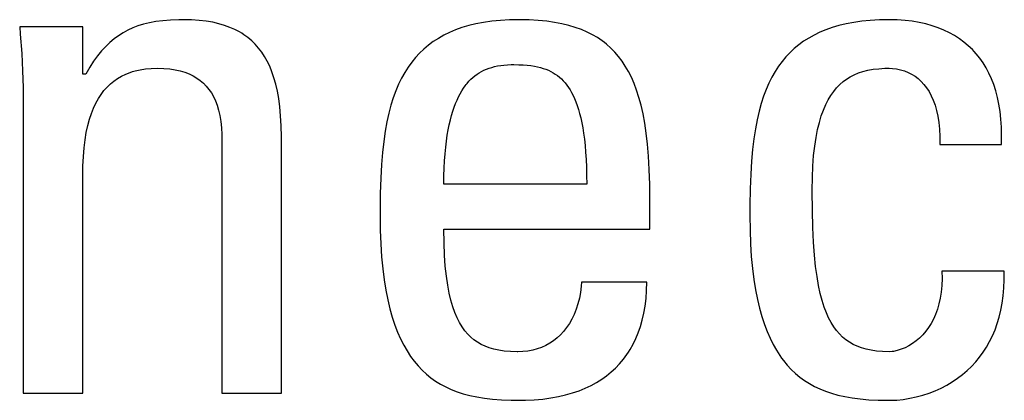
# Model space of a CAD drawing. Extents: x -840 to -217, y -121 to 557.
# Tile 16 of 145: x -588.62 to -585.5, y 174.63 to 175.83. Entities that reach past the tile are written whole.
import ezdxf

# ---------------------------------------------------------------- set-up
doc = ezdxf.new("R2010")
doc.units = 0
doc.header["$LTSCALE"] = 23.1
doc.layers.add('R912005577_AM_0', color=7, linetype='CONTINUOUS')

msp = doc.modelspace()

# ---------------------------------------------------------------- linework, layer by layer
at = {"layer": 'R912005577_AM_0', "color": 7}
for p, q in [((-588.4171, 175.8077), (-588.6166, 175.8077)), ((-588.6166, 175.8077), (-588.6146, 175.7844)), ((-588.4171, 175.6587), (-588.4171, 175.8077)), ((-588.2425, 175.8107), (-588.259, 175.8044)), ((-588.2249, 175.8161), (-588.2425, 175.8107)), ((-588.2061, 175.8207), (-588.2249, 175.8161)), ((-588.1858, 175.8245), (-588.2061, 175.8207)), ((-588.1639, 175.8274), (-588.1858, 175.8245)), ((-588.1398, 175.8294), (-588.1639, 175.8274)), ((-588.1133, 175.8305), (-588.1398, 175.8294)), ((-588.0984, 175.8306), (-588.1133, 175.8305)), ((-588.0728, 175.8301), (-588.0984, 175.8306)), ((-588.049, 175.8284), (-588.0728, 175.8301)), ((-588.0268, 175.8258), (-588.049, 175.8284)), ((-588.0061, 175.8223), (-588.0268, 175.8258)), ((-587.9868, 175.8178), (-588.0061, 175.8223)), ((-587.9688, 175.8125), (-587.9868, 175.8178)), ((-587.9519, 175.8064), (-587.9688, 175.8125)), ((-587.9362, 175.7995), (-587.9519, 175.8064)), ((-587.2179, 175.8054), (-587.2382, 175.7982)), ((-587.1964, 175.8118), (-587.2179, 175.8054)), ((-587.1736, 175.8174), (-587.1964, 175.8118)), ((-587.1494, 175.822), (-587.1736, 175.8174)), ((-587.1238, 175.8257), (-587.1494, 175.822)), ((-587.0965, 175.8284), (-587.1238, 175.8257)), ((-587.0675, 175.8301), (-587.0965, 175.8284)), ((-587.0368, 175.8306), (-587.0675, 175.8301)), ((-587.0057, 175.8301), (-587.0368, 175.8306)), ((-586.9769, 175.8284), (-587.0057, 175.8301)), ((-586.95, 175.8258), (-586.9769, 175.8284)), ((-586.925, 175.8222), (-586.95, 175.8258)), ((-586.9016, 175.8177), (-586.925, 175.8222)), ((-586.8798, 175.8124), (-586.9016, 175.8177)), ((-586.8594, 175.8063), (-586.8798, 175.8124)), ((-586.8403, 175.7993), (-586.8594, 175.8063)), ((-586.0472, 175.8059), (-586.0673, 175.7988)), ((-586.0258, 175.8122), (-586.0472, 175.8059)), ((-586.0031, 175.8176), (-586.0258, 175.8122)), ((-585.9791, 175.8221), (-586.0031, 175.8176)), ((-585.9536, 175.8258), (-585.9791, 175.8221)), ((-585.9266, 175.8284), (-585.9536, 175.8258)), ((-585.8979, 175.8301), (-585.9266, 175.8284)), ((-585.8674, 175.8306), (-585.8979, 175.8301)), ((-585.8666, 175.8306), (-585.8674, 175.8306)), ((-585.8411, 175.83), (-585.8666, 175.8306)), ((-585.8168, 175.8283), (-585.8411, 175.83)), ((-585.7937, 175.8256), (-585.8168, 175.8283)), ((-585.7716, 175.8219), (-585.7937, 175.8256)), ((-585.7506, 175.8172), (-585.7716, 175.8219)), ((-585.7306, 175.8116), (-585.7506, 175.8172)), ((-585.7116, 175.8051), (-585.7306, 175.8116)), ((-588.6146, 175.7844), (-588.6103, 175.7241)), ((-588.3041, 175.7799), (-588.318, 175.7697)), ((-588.2897, 175.7891), (-588.3041, 175.7799)), ((-588.2747, 175.7972), (-588.2897, 175.7891)), ((-588.259, 175.8044), (-588.2747, 175.7972)), ((-587.9215, 175.7917), (-587.9362, 175.7995)), ((-587.9145, 175.7876), (-587.9215, 175.7917)), ((-587.9077, 175.7832), (-587.9145, 175.7876)), ((-587.8948, 175.7739), (-587.9077, 175.7832)), ((-587.2754, 175.7813), (-587.2925, 175.7716)), ((-587.2574, 175.7902), (-587.2754, 175.7813)), ((-587.2382, 175.7982), (-587.2574, 175.7902)), ((-586.8223, 175.7916), (-586.8403, 175.7993)), ((-586.8055, 175.7831), (-586.8223, 175.7916)), ((-586.7896, 175.7738), (-586.8055, 175.7831)), ((-586.1044, 175.7822), (-586.1214, 175.7727)), ((-586.0864, 175.7909), (-586.1044, 175.7822)), ((-586.0673, 175.7988), (-586.0864, 175.7909)), ((-585.6935, 175.7977), (-585.7116, 175.8051)), ((-585.6764, 175.7895), (-585.6935, 175.7977)), ((-585.6602, 175.7804), (-585.6764, 175.7895)), ((-585.6448, 175.7706), (-585.6602, 175.7804)), ((-588.3446, 175.7459), (-588.3574, 175.732)), ((-588.3315, 175.7584), (-588.3446, 175.7459)), ((-588.318, 175.7697), (-588.3315, 175.7584)), ((-587.8828, 175.7638), (-587.8948, 175.7739)), ((-587.8716, 175.7528), (-587.8828, 175.7638)), ((-587.8611, 175.7409), (-587.8716, 175.7528)), ((-587.3239, 175.7499), (-587.3382, 175.7378)), ((-587.3086, 175.7612), (-587.3239, 175.7499)), ((-587.2925, 175.7716), (-587.3086, 175.7612)), ((-586.7746, 175.7636), (-586.7896, 175.7738)), ((-586.7674, 175.7583), (-586.7746, 175.7636)), ((-586.7605, 175.7527), (-586.7674, 175.7583)), ((-586.7472, 175.7408), (-586.7605, 175.7527)), ((-586.1526, 175.7513), (-586.167, 175.7395)), ((-586.1375, 175.7624), (-586.1526, 175.7513)), ((-586.1214, 175.7727), (-586.1375, 175.7624)), ((-585.6303, 175.7599), (-585.6448, 175.7706)), ((-585.6166, 175.7484), (-585.6303, 175.7599)), ((-585.6037, 175.7361), (-585.6166, 175.7484)), ((-588.6103, 175.7241), (-588.6074, 175.6685)), ((-588.3701, 175.7165), (-588.3827, 175.6993)), ((-588.3574, 175.732), (-588.3701, 175.7165)), ((-587.8513, 175.7281), (-587.8611, 175.7409)), ((-587.8422, 175.7143), (-587.8513, 175.7281)), ((-587.8338, 175.6995), (-587.8422, 175.7143)), ((-587.3518, 175.7249), (-587.3646, 175.7111)), ((-587.3382, 175.7378), (-587.3518, 175.7249)), ((-586.7347, 175.7281), (-586.7472, 175.7408)), ((-586.7229, 175.7145), (-586.7347, 175.7281)), ((-586.7118, 175.6998), (-586.7229, 175.7145)), ((-586.1933, 175.7132), (-586.2054, 175.6987)), ((-586.1805, 175.7268), (-586.1933, 175.7132)), ((-586.167, 175.7395), (-586.1805, 175.7268)), ((-585.5976, 175.7296), (-585.6037, 175.7361)), ((-585.5916, 175.7229), (-585.5976, 175.7296)), ((-585.5804, 175.7089), (-585.5916, 175.7229)), ((-588.3827, 175.6993), (-588.3952, 175.6801)), ((-587.826, 175.6834), (-587.8338, 175.6995)), ((-587.8189, 175.666), (-587.826, 175.6834)), ((-587.3767, 175.6963), (-587.3881, 175.6805)), ((-587.3646, 175.7111), (-587.3767, 175.6963)), ((-587.1237, 175.6799), (-587.1147, 175.6823)), ((-587.1147, 175.6823), (-587.1053, 175.6843)), ((-587.1053, 175.6843), (-587.0954, 175.6859)), ((-587.0954, 175.6859), (-587.085, 175.6872)), ((-587.085, 175.6872), (-587.0739, 175.688)), ((-587.0739, 175.688), (-587.062, 175.6885)), ((-587.062, 175.6885), (-587.0551, 175.6885)), ((-587.0551, 175.6885), (-587.0534, 175.6885)), ((-587.0534, 175.6885), (-587.0379, 175.6883)), ((-587.0379, 175.6883), (-587.0239, 175.6877)), ((-587.0239, 175.6877), (-587.0113, 175.6867)), ((-587.0113, 175.6867), (-586.9997, 175.6854)), ((-586.9997, 175.6854), (-586.989, 175.6837)), ((-586.989, 175.6837), (-586.9789, 175.6817)), ((-586.9789, 175.6817), (-586.9695, 175.6794)), ((-586.7013, 175.684), (-586.7118, 175.6998)), ((-586.6914, 175.667), (-586.7013, 175.684)), ((-586.2168, 175.6832), (-586.2275, 175.6667)), ((-586.2054, 175.6987), (-586.2168, 175.6832)), ((-585.5699, 175.694), (-585.5804, 175.7089)), ((-585.5602, 175.6782), (-585.5699, 175.694)), ((-588.6074, 175.6685), (-588.6056, 175.6163)), ((-588.4079, 175.6587), (-588.4171, 175.6587)), ((-588.3952, 175.6801), (-588.4079, 175.6587)), ((-588.3069, 175.6446), (-588.2944, 175.6519)), ((-588.2944, 175.6519), (-588.281, 175.6583)), ((-588.281, 175.6583), (-588.2668, 175.6639)), ((-588.2668, 175.6639), (-588.2594, 175.6663)), ((-588.2594, 175.6663), (-588.2517, 175.6685)), ((-588.2517, 175.6685), (-588.2357, 175.6721)), ((-588.2357, 175.6721), (-588.2186, 175.6748)), ((-588.2186, 175.6748), (-588.2004, 175.6765)), ((-588.2004, 175.6765), (-588.181, 175.677)), ((-588.181, 175.677), (-588.1608, 175.6765)), ((-588.1608, 175.6765), (-588.1422, 175.6748)), ((-588.1422, 175.6748), (-588.125, 175.6722)), ((-588.125, 175.6722), (-588.109, 175.6687)), ((-588.109, 175.6687), (-588.0943, 175.6643)), ((-588.0943, 175.6643), (-588.0806, 175.659)), ((-588.0806, 175.659), (-588.0742, 175.656)), ((-588.0742, 175.656), (-588.068, 175.6529)), ((-588.068, 175.6529), (-588.0563, 175.646)), ((-587.8125, 175.6472), (-587.8189, 175.666)), ((-587.3988, 175.6637), (-587.4088, 175.6457)), ((-587.3881, 175.6805), (-587.3988, 175.6637)), ((-587.1834, 175.6478), (-587.1769, 175.6532)), ((-587.1769, 175.6532), (-587.1701, 175.6582)), ((-587.1701, 175.6582), (-587.1631, 175.6627)), ((-587.1631, 175.6627), (-587.1558, 175.6669)), ((-587.1558, 175.6669), (-587.1483, 175.6707)), ((-587.1483, 175.6707), (-587.1404, 175.6742)), ((-587.1404, 175.6742), (-587.1322, 175.6772)), ((-587.1322, 175.6772), (-587.1237, 175.6799)), ((-586.9695, 175.6794), (-586.9607, 175.6767)), ((-586.9607, 175.6767), (-586.9523, 175.6738)), ((-586.9523, 175.6738), (-586.9444, 175.6705)), ((-586.9444, 175.6705), (-586.9368, 175.6669)), ((-586.9368, 175.6669), (-586.9296, 175.6629)), ((-586.9296, 175.6629), (-586.9227, 175.6586)), ((-586.9227, 175.6586), (-586.916, 175.6539)), ((-586.916, 175.6539), (-586.9097, 175.6488)), ((-586.6822, 175.6488), (-586.6914, 175.667)), ((-586.2275, 175.6667), (-586.2376, 175.6491)), ((-586.0015, 175.643), (-585.9898, 175.6503)), ((-585.9898, 175.6503), (-585.9773, 175.6567)), ((-585.9773, 175.6567), (-585.964, 175.6622)), ((-585.964, 175.6622), (-585.9498, 175.6669)), ((-585.9498, 175.6669), (-585.9344, 175.6707)), ((-585.9344, 175.6707), (-585.9179, 175.6737)), ((-585.9179, 175.6737), (-585.8998, 175.6757)), ((-585.8998, 175.6757), (-585.8801, 175.6768)), ((-585.8801, 175.6768), (-585.8674, 175.677)), ((-585.8674, 175.677), (-585.856, 175.6766)), ((-585.856, 175.6766), (-585.8432, 175.6751)), ((-585.8432, 175.6751), (-585.8307, 175.6724)), ((-585.8307, 175.6724), (-585.8186, 175.6688)), ((-585.8186, 175.6688), (-585.8069, 175.6641)), ((-585.8069, 175.6641), (-585.7958, 175.6584)), ((-585.7958, 175.6584), (-585.7852, 175.6518)), ((-585.7852, 175.6518), (-585.7752, 175.6441)), ((-585.5513, 175.6615), (-585.5602, 175.6782)), ((-585.5432, 175.6439), (-585.5513, 175.6615)), ((-588.3402, 175.6173), (-588.3298, 175.6274)), ((-588.3298, 175.6274), (-588.3187, 175.6364)), ((-588.3187, 175.6364), (-588.3069, 175.6446)), ((-588.0563, 175.646), (-588.0455, 175.6383)), ((-588.0455, 175.6383), (-588.0356, 175.6298)), ((-588.0356, 175.6298), (-588.0265, 175.6205)), ((-588.0265, 175.6205), (-588.0182, 175.6103)), ((-587.8068, 175.6269), (-587.8125, 175.6472)), ((-587.8017, 175.6048), (-587.8068, 175.6269)), ((-587.4182, 175.6264), (-587.427, 175.6059)), ((-587.4088, 175.6457), (-587.4182, 175.6264)), ((-587.2132, 175.6138), (-587.2076, 175.6216)), ((-587.2076, 175.6216), (-587.2048, 175.6253)), ((-587.2048, 175.6253), (-587.2019, 175.6289)), ((-587.2019, 175.6289), (-587.1959, 175.6357)), ((-587.1959, 175.6357), (-587.1898, 175.642)), ((-587.1898, 175.642), (-587.1834, 175.6478)), ((-586.9097, 175.6488), (-586.9035, 175.6433)), ((-586.9035, 175.6433), (-586.8976, 175.6373)), ((-586.8976, 175.6373), (-586.8919, 175.6309)), ((-586.8919, 175.6309), (-586.8864, 175.624)), ((-586.8864, 175.624), (-586.8811, 175.6166)), ((-586.6736, 175.6291), (-586.6822, 175.6488)), ((-586.6656, 175.6078), (-586.6736, 175.6291)), ((-586.247, 175.6303), (-586.2558, 175.6102)), ((-586.2376, 175.6491), (-586.247, 175.6303)), ((-586.033, 175.6153), (-586.0231, 175.6255)), ((-586.0231, 175.6255), (-586.0126, 175.6348)), ((-586.0126, 175.6348), (-586.0015, 175.643)), ((-585.7752, 175.6441), (-585.7657, 175.6354)), ((-585.7657, 175.6354), (-585.7568, 175.6257)), ((-585.7568, 175.6257), (-585.7485, 175.615)), ((-585.536, 175.6253), (-585.5432, 175.6439)), ((-585.5296, 175.6056), (-585.536, 175.6253)), ((-588.6056, 175.6163), (-588.6051, 175.5669)), ((-588.3678, 175.5811), (-588.3592, 175.5943)), ((-588.3592, 175.5943), (-588.35, 175.6063)), ((-588.35, 175.6063), (-588.3402, 175.6173)), ((-588.0182, 175.6103), (-588.0105, 175.5992)), ((-588.0105, 175.5992), (-588.0037, 175.5872)), ((-587.7975, 175.5809), (-587.8017, 175.6048)), ((-587.427, 175.6059), (-587.4351, 175.5839)), ((-587.2288, 175.5868), (-587.2238, 175.5964)), ((-587.2238, 175.5964), (-587.2186, 175.6054)), ((-587.2186, 175.6054), (-587.2132, 175.6138)), ((-586.8811, 175.6166), (-586.876, 175.6086)), ((-586.876, 175.6086), (-586.8711, 175.6001)), ((-586.8711, 175.6001), (-586.8663, 175.5909)), ((-586.8663, 175.5909), (-586.8618, 175.5811)), ((-586.6582, 175.5848), (-586.6656, 175.6078)), ((-586.2639, 175.5887), (-586.2715, 175.5656)), ((-586.2558, 175.6102), (-586.2639, 175.5887)), ((-586.0596, 175.5773), (-586.0513, 175.5912)), ((-586.0513, 175.5912), (-586.0424, 175.6038)), ((-586.0424, 175.6038), (-586.033, 175.6153)), ((-585.7485, 175.615), (-585.7409, 175.6031)), ((-585.7409, 175.6031), (-585.7339, 175.5901)), ((-585.7339, 175.5901), (-585.7275, 175.5759)), ((-585.5241, 175.5849), (-585.5296, 175.6056)), ((-588.6051, 175.5669), (-588.6051, 174.6497)), ((-588.3831, 175.5512), (-588.3757, 175.5668)), ((-588.3757, 175.5668), (-588.3678, 175.5811)), ((-588.0037, 175.5872), (-587.9975, 175.574)), ((-587.9975, 175.574), (-587.992, 175.5598)), ((-587.992, 175.5598), (-587.9874, 175.5443)), ((-587.794, 175.5548), (-587.7975, 175.5809)), ((-587.4425, 175.5602), (-587.4493, 175.5348)), ((-587.4351, 175.5839), (-587.4425, 175.5602)), ((-587.2426, 175.5539), (-587.2382, 175.5656)), ((-587.2382, 175.5656), (-587.2336, 175.5766)), ((-587.2336, 175.5766), (-587.2288, 175.5868)), ((-586.8618, 175.5811), (-586.8575, 175.5705)), ((-586.8575, 175.5705), (-586.8533, 175.5591)), ((-586.8533, 175.5591), (-586.8494, 175.5469)), ((-586.6514, 175.56), (-586.6582, 175.5848)), ((-586.6453, 175.533), (-586.6514, 175.56)), ((-586.2715, 175.5656), (-586.2783, 175.5409)), ((-586.0748, 175.5449), (-586.0675, 175.5619)), ((-586.0675, 175.5619), (-586.0596, 175.5773)), ((-585.7275, 175.5759), (-585.7219, 175.5603)), ((-585.7219, 175.5603), (-585.7194, 175.552)), ((-585.5196, 175.5631), (-585.5241, 175.5849)), ((-585.516, 175.5402), (-585.5196, 175.5631)), ((-588.3959, 175.5159), (-588.3898, 175.5343)), ((-588.3898, 175.5343), (-588.3831, 175.5512)), ((-587.9874, 175.5443), (-587.9835, 175.5274)), ((-587.9835, 175.5274), (-587.9804, 175.509)), ((-587.7914, 175.5262), (-587.794, 175.5548)), ((-587.7897, 175.4949), (-587.7914, 175.5262)), ((-587.4493, 175.5348), (-587.4554, 175.5074)), ((-587.2545, 175.5137), (-587.2508, 175.528)), ((-587.2508, 175.528), (-587.2468, 175.5413)), ((-587.2468, 175.5413), (-587.2426, 175.5539)), ((-586.8494, 175.5469), (-586.8457, 175.5339)), ((-586.8457, 175.5339), (-586.8422, 175.5198)), ((-586.6399, 175.5037), (-586.6453, 175.533)), ((-586.2783, 175.5409), (-586.2845, 175.5142)), ((-586.0877, 175.5057), (-586.0815, 175.5262)), ((-586.0815, 175.5262), (-586.0748, 175.5449)), ((-585.7194, 175.552), (-585.7171, 175.5434)), ((-585.7171, 175.5434), (-585.7131, 175.5251)), ((-585.7131, 175.5251), (-585.71, 175.5053)), ((-585.5133, 175.5161), (-585.516, 175.5402)), ((-588.406, 175.4743), (-588.4013, 175.496)), ((-588.4013, 175.496), (-588.3959, 175.5159)), ((-587.9804, 175.509), (-587.9783, 175.4891)), ((-587.7889, 175.4604), (-587.7897, 175.4949)), ((-587.4554, 175.5074), (-587.4608, 175.4778)), ((-587.2612, 175.4824), (-587.258, 175.4986)), ((-587.258, 175.4986), (-587.2545, 175.5137)), ((-586.8422, 175.5198), (-586.8389, 175.5048)), ((-586.8389, 175.5048), (-586.8359, 175.4886)), ((-586.6351, 175.4717), (-586.6399, 175.5037)), ((-586.2845, 175.5142), (-586.29, 175.4854)), ((-586.0933, 175.483), (-586.0877, 175.5057)), ((-585.71, 175.5053), (-585.7079, 175.484)), ((-585.5118, 175.4907), (-585.5133, 175.5161)), ((-588.4099, 175.4508), (-588.406, 175.4743)), ((-587.9783, 175.4891), (-587.9771, 175.4674)), ((-587.9771, 175.4674), (-587.9769, 175.4523)), ((-587.4608, 175.4778), (-587.4655, 175.4457)), ((-587.2668, 175.4468), (-587.2642, 175.4652)), ((-587.2642, 175.4652), (-587.2612, 175.4824)), ((-586.8359, 175.4886), (-586.8332, 175.4713)), ((-586.8332, 175.4713), (-586.8308, 175.4528)), ((-586.6312, 175.4368), (-586.6351, 175.4717)), ((-586.29, 175.4854), (-586.2948, 175.4543)), ((-586.0982, 175.4581), (-586.0933, 175.483)), ((-585.7079, 175.484), (-585.7068, 175.461)), ((-585.512, 175.4362), (-585.5113, 175.4641)), ((-585.5113, 175.4641), (-585.5118, 175.4907)), ((-588.413, 175.4253), (-588.4099, 175.4508)), ((-587.9769, 175.4523), (-587.9769, 174.6497)), ((-587.7889, 174.6497), (-587.7889, 175.4604)), ((-587.4655, 175.4457), (-587.4694, 175.4107)), ((-587.2691, 175.4273), (-587.2668, 175.4468)), ((-586.8308, 175.4528), (-586.8287, 175.4329)), ((-586.8287, 175.4329), (-586.8269, 175.4116)), ((-586.628, 175.3985), (-586.6312, 175.4368)), ((-586.2948, 175.4543), (-586.2989, 175.4204)), ((-586.1023, 175.4307), (-586.0982, 175.4581)), ((-585.7068, 175.461), (-585.7069, 175.4362)), ((-585.7069, 175.4362), (-585.512, 175.4362)), ((-588.4153, 175.3975), (-588.413, 175.4253)), ((-587.4694, 175.4107), (-587.4725, 175.3722)), ((-587.2728, 175.3846), (-587.2711, 175.4066)), ((-587.2711, 175.4066), (-587.2691, 175.4273)), ((-586.8269, 175.4116), (-586.8254, 175.3887)), ((-586.2989, 175.4204), (-586.3023, 175.3832)), ((-586.1082, 175.3676), (-586.1057, 175.4006)), ((-586.1057, 175.4006), (-586.1023, 175.4307)), ((-588.4166, 175.367), (-588.4153, 175.3975)), ((-587.4725, 175.3722), (-587.4749, 175.3295)), ((-587.274, 175.3612), (-587.2728, 175.3846)), ((-586.8254, 175.3887), (-586.8244, 175.3643)), ((-586.6257, 175.3563), (-586.628, 175.3985)), ((-586.3023, 175.3832), (-586.3048, 175.3421)), ((-588.4171, 175.3353), (-588.4166, 175.367)), ((-587.2749, 175.3364), (-587.274, 175.3612)), ((-586.8244, 175.3643), (-586.8237, 175.3381)), ((-586.8237, 175.3381), (-586.8235, 175.3101)), ((-586.6243, 175.3095), (-586.6257, 175.3563)), ((-586.3048, 175.3421), (-586.3065, 175.2961)), ((-586.1098, 175.3314), (-586.1082, 175.3676)), ((-588.4171, 174.6497), (-588.4171, 175.3353)), ((-587.4749, 175.3295), (-587.4764, 175.2812)), ((-587.2753, 175.3101), (-587.2749, 175.3364)), ((-586.8235, 175.3101), (-587.2753, 175.3101)), ((-586.624, 175.2665), (-586.6243, 175.3095)), ((-586.1104, 175.2917), (-586.1098, 175.3314)), ((-587.4764, 175.2812), (-587.4771, 175.2252)), ((-586.3065, 175.2961), (-586.3074, 175.2432)), ((-586.1104, 175.2898), (-586.1104, 175.2917)), ((-586.1098, 175.2272), (-586.1104, 175.2898)), ((-586.624, 175.1679), (-586.624, 175.2665)), ((-587.4771, 175.2252), (-587.4771, 175.2115)), ((-586.3074, 175.2432), (-586.3076, 175.2115)), ((-586.1084, 175.1735), (-586.1098, 175.2272)), ((-587.4771, 175.2115), (-587.4765, 175.1648)), ((-586.3076, 175.2115), (-586.307, 175.1652)), ((-587.4765, 175.1648), (-587.4749, 175.1212)), ((-587.2753, 175.1679), (-586.624, 175.1679)), ((-587.2747, 175.1249), (-587.2753, 175.1679)), ((-586.307, 175.1652), (-586.3054, 175.122)), ((-586.1061, 175.1269), (-586.1084, 175.1735)), ((-587.4749, 175.1212), (-587.4722, 175.0806)), ((-587.2731, 175.0861), (-587.2747, 175.1249)), ((-586.3054, 175.122), (-586.3028, 175.0817)), ((-586.1031, 175.086), (-586.1061, 175.1269)), ((-587.4722, 175.0806), (-587.4686, 175.0428)), ((-587.2706, 175.0512), (-587.2731, 175.0861)), ((-586.3028, 175.0817), (-586.2992, 175.0441)), ((-586.0994, 175.05), (-586.1031, 175.086)), ((-587.4686, 175.0428), (-587.4641, 175.0076)), ((-587.2673, 175.0198), (-587.2706, 175.0512)), ((-586.2992, 175.0441), (-586.2948, 175.0091)), ((-586.0951, 175.0182), (-586.0994, 175.05)), ((-585.5028, 175.0349), (-585.7, 175.0349)), ((-585.7, 175.0349), (-585.6998, 175.0117)), ((-585.5028, 175.0081), (-585.5028, 175.0349)), ((-587.4641, 175.0076), (-587.4588, 174.9748)), ((-587.2631, 174.9915), (-587.2673, 175.0198)), ((-586.8396, 175.0005), (-586.8406, 174.9873)), ((-586.6332, 175.0005), (-586.8396, 175.0005)), ((-586.634, 174.9741), (-586.6332, 175.0005)), ((-586.2948, 175.0091), (-586.2896, 174.9765)), ((-586.0903, 174.9898), (-586.0951, 175.0182)), ((-585.6998, 175.0117), (-585.7007, 174.9898)), ((-585.5039, 174.9823), (-585.5028, 175.0081)), ((-587.4588, 174.9748), (-587.4527, 174.9442)), ((-587.2583, 174.9661), (-587.2631, 174.9915)), ((-587.2529, 174.9432), (-587.2583, 174.9661)), ((-586.8431, 174.968), (-586.8466, 174.9494)), ((-586.8406, 174.9873), (-586.8431, 174.968)), ((-586.6359, 174.9489), (-586.634, 174.9741)), ((-586.2896, 174.9765), (-586.2836, 174.9461)), ((-586.0848, 174.9646), (-586.0903, 174.9898)), ((-586.0789, 174.942), (-586.0848, 174.9646)), ((-585.7027, 174.9692), (-585.7057, 174.9499)), ((-585.7007, 174.9898), (-585.7027, 174.9692)), ((-585.5061, 174.9577), (-585.5039, 174.9823)), ((-587.4527, 174.9442), (-587.4459, 174.9159)), ((-587.2469, 174.9226), (-587.2529, 174.9432)), ((-586.8466, 174.9494), (-586.8512, 174.9316)), ((-586.6389, 174.925), (-586.6359, 174.9489)), ((-586.2836, 174.9461), (-586.2769, 174.9178)), ((-586.0725, 174.9217), (-586.0789, 174.942)), ((-585.7057, 174.9499), (-585.7097, 174.9317)), ((-585.5137, 174.9116), (-585.5094, 174.9341)), ((-585.5094, 174.9341), (-585.5061, 174.9577)), ((-587.4459, 174.9159), (-587.4384, 174.8894)), ((-587.2403, 174.9041), (-587.2469, 174.9226)), ((-587.2332, 174.8875), (-587.2403, 174.9041)), ((-586.8567, 174.9147), (-586.8631, 174.8987)), ((-586.8512, 174.9316), (-586.8567, 174.9147)), ((-586.6478, 174.8805), (-586.6428, 174.9022)), ((-586.6428, 174.9022), (-586.6389, 174.925)), ((-586.2769, 174.9178), (-586.2695, 174.8915)), ((-586.0656, 174.9036), (-586.0725, 174.9217)), ((-586.0583, 174.8873), (-586.0656, 174.9036)), ((-585.7145, 174.9147), (-585.7202, 174.8987)), ((-585.7097, 174.9317), (-585.7145, 174.9147)), ((-585.5189, 174.89), (-585.5137, 174.9116)), ((-587.4384, 174.8894), (-587.4302, 174.8649)), ((-587.2256, 174.8725), (-587.2332, 174.8875)), ((-587.2175, 174.8591), (-587.2256, 174.8725)), ((-586.8703, 174.8837), (-586.8783, 174.8697)), ((-586.8631, 174.8987), (-586.8703, 174.8837)), ((-586.6537, 174.8599), (-586.6478, 174.8805)), ((-586.2695, 174.8915), (-586.2615, 174.867)), ((-586.0505, 174.8726), (-586.0583, 174.8873)), ((-586.0422, 174.8593), (-586.0505, 174.8726)), ((-585.7268, 174.8838), (-585.7341, 174.8699)), ((-585.7202, 174.8987), (-585.7268, 174.8838)), ((-585.5251, 174.8693), (-585.5189, 174.89)), ((-587.4302, 174.8649), (-587.4214, 174.8421)), ((-587.4214, 174.8421), (-587.4121, 174.8209)), ((-587.2089, 174.847), (-587.2175, 174.8591)), ((-587.1998, 174.8361), (-587.2089, 174.847)), ((-586.8965, 174.8447), (-586.9065, 174.8338)), ((-586.887, 174.8567), (-586.8965, 174.8447)), ((-586.8783, 174.8697), (-586.887, 174.8567)), ((-586.6681, 174.8218), (-586.6604, 174.8404)), ((-586.6604, 174.8404), (-586.6537, 174.8599)), ((-586.2615, 174.867), (-586.2529, 174.8443)), ((-586.2529, 174.8443), (-586.2437, 174.8231)), ((-586.0335, 174.8474), (-586.0422, 174.8593)), ((-586.0242, 174.8367), (-586.0335, 174.8474)), ((-585.7509, 174.845), (-585.7604, 174.8339)), ((-585.7421, 174.857), (-585.7509, 174.845)), ((-585.7341, 174.8699), (-585.7421, 174.857)), ((-585.5402, 174.8307), (-585.5322, 174.8495)), ((-585.5322, 174.8495), (-585.5251, 174.8693)), ((-587.4121, 174.8209), (-587.4021, 174.8012)), ((-587.1901, 174.8264), (-587.1998, 174.8361)), ((-587.1799, 174.8178), (-587.1901, 174.8264)), ((-587.169, 174.8102), (-587.1799, 174.8178)), ((-587.1574, 174.8034), (-587.169, 174.8102)), ((-586.9285, 174.815), (-586.9404, 174.8071)), ((-586.9172, 174.8239), (-586.9285, 174.815)), ((-586.9065, 174.8338), (-586.9172, 174.8239)), ((-586.6766, 174.8042), (-586.6681, 174.8218)), ((-586.2437, 174.8231), (-586.2338, 174.8034)), ((-586.0144, 174.827), (-586.0242, 174.8367)), ((-586.0039, 174.8183), (-586.0144, 174.827)), ((-585.9928, 174.8106), (-586.0039, 174.8183)), ((-585.9809, 174.8038), (-585.9928, 174.8106)), ((-585.7813, 174.8147), (-585.7926, 174.8065)), ((-585.7705, 174.8238), (-585.7813, 174.8147)), ((-585.7604, 174.8339), (-585.7705, 174.8238)), ((-585.5588, 174.7954), (-585.5491, 174.8126)), ((-585.5491, 174.8126), (-585.5402, 174.8307)), ((-587.4021, 174.8012), (-587.3916, 174.7829)), ((-587.3916, 174.7829), (-587.3804, 174.7659)), ((-587.145, 174.7976), (-587.1574, 174.8034)), ((-587.1316, 174.7926), (-587.145, 174.7976)), ((-587.1171, 174.7884), (-587.1316, 174.7926)), ((-587.1013, 174.7851), (-587.1171, 174.7884)), ((-587.084, 174.7826), (-587.1013, 174.7851)), ((-587.0648, 174.781), (-587.084, 174.7826)), ((-587.0432, 174.7804), (-587.0648, 174.781)), ((-587.0414, 174.7804), (-587.0432, 174.7804)), ((-587.0249, 174.781), (-587.0414, 174.7804)), ((-587.0092, 174.7827), (-587.0249, 174.781)), ((-586.9941, 174.7855), (-587.0092, 174.7827)), ((-586.9798, 174.7894), (-586.9941, 174.7855)), ((-586.966, 174.7943), (-586.9798, 174.7894)), ((-586.9529, 174.8002), (-586.966, 174.7943)), ((-586.9404, 174.8071), (-586.9529, 174.8002)), ((-586.6963, 174.7716), (-586.6911, 174.7794)), ((-586.6911, 174.7794), (-586.686, 174.7874)), ((-586.686, 174.7874), (-586.6766, 174.8042)), ((-586.2338, 174.8034), (-586.2235, 174.7851)), ((-586.2235, 174.7851), (-586.2125, 174.7681)), ((-585.9682, 174.7978), (-585.9809, 174.8038)), ((-585.9546, 174.7927), (-585.9682, 174.7978)), ((-585.9399, 174.7884), (-585.9546, 174.7927)), ((-585.924, 174.785), (-585.9399, 174.7884)), ((-585.9068, 174.7825), (-585.924, 174.785)), ((-585.888, 174.781), (-585.9068, 174.7825)), ((-585.8674, 174.7804), (-585.888, 174.781)), ((-585.8578, 174.781), (-585.8674, 174.7804)), ((-585.8529, 174.7817), (-585.8578, 174.781)), ((-585.8412, 174.7843), (-585.8529, 174.7817)), ((-585.8289, 174.7881), (-585.8412, 174.7843)), ((-585.8166, 174.7931), (-585.8289, 174.7881)), ((-585.8044, 174.7993), (-585.8166, 174.7931)), ((-585.7926, 174.8065), (-585.8044, 174.7993)), ((-585.5808, 174.7633), (-585.5694, 174.7789)), ((-585.5694, 174.7789), (-585.5588, 174.7954)), ((-587.3804, 174.7659), (-587.3687, 174.7501)), ((-587.3687, 174.7501), (-587.3565, 174.7355)), ((-586.7193, 174.7424), (-586.7074, 174.7565)), ((-586.7074, 174.7565), (-586.6963, 174.7716)), ((-586.2125, 174.7681), (-586.2069, 174.7601)), ((-586.2069, 174.7601), (-586.201, 174.7523)), ((-586.201, 174.7523), (-586.189, 174.7377)), ((-585.6062, 174.7342), (-585.5931, 174.7484)), ((-585.5931, 174.7484), (-585.5808, 174.7633)), ((-587.3565, 174.7355), (-587.3436, 174.722)), ((-587.3436, 174.722), (-587.3301, 174.7096)), ((-586.7604, 174.7046), (-586.7458, 174.7164)), ((-586.7458, 174.7164), (-586.7321, 174.729)), ((-586.7321, 174.729), (-586.7193, 174.7424)), ((-586.189, 174.7377), (-586.1763, 174.7242)), ((-586.1763, 174.7242), (-586.1631, 174.7117)), ((-585.635, 174.7082), (-585.6202, 174.7208)), ((-585.6202, 174.7208), (-585.6062, 174.7342)), ((-587.3301, 174.7096), (-587.316, 174.6981)), ((-587.316, 174.6981), (-587.3011, 174.6876)), ((-587.3011, 174.6876), (-587.2855, 174.6779)), ((-586.7923, 174.6833), (-586.7759, 174.6935)), ((-586.7759, 174.6935), (-586.7604, 174.7046)), ((-586.1631, 174.7117), (-586.1492, 174.7001)), ((-586.1492, 174.7001), (-586.1346, 174.6895)), ((-586.1346, 174.6895), (-586.1193, 174.6798)), ((-585.6845, 174.6751), (-585.6672, 174.6853)), ((-585.6672, 174.6853), (-585.6507, 174.6964)), ((-585.6507, 174.6964), (-585.635, 174.7082)), ((-587.2855, 174.6779), (-587.2691, 174.6691)), ((-587.2691, 174.6691), (-587.2517, 174.6611)), ((-587.2517, 174.6611), (-587.2333, 174.654)), ((-587.2333, 174.654), (-587.2138, 174.6476)), ((-586.8683, 174.6501), (-586.8477, 174.6572)), ((-586.8477, 174.6572), (-586.8282, 174.6651)), ((-586.8282, 174.6651), (-586.8097, 174.6738)), ((-586.8097, 174.6738), (-586.7923, 174.6833)), ((-586.1193, 174.6798), (-586.1032, 174.6709)), ((-586.1032, 174.6709), (-586.0862, 174.6628)), ((-586.0862, 174.6628), (-586.0682, 174.6555)), ((-586.0682, 174.6555), (-586.0491, 174.6491)), ((-585.7408, 174.6497), (-585.7213, 174.6572)), ((-585.7213, 174.6572), (-585.7025, 174.6657)), ((-585.7025, 174.6657), (-585.6845, 174.6751)), ((-588.6051, 174.6497), (-588.4171, 174.6497)), ((-587.9769, 174.6497), (-587.7889, 174.6497)), ((-587.2138, 174.6476), (-587.193, 174.6421)), ((-587.193, 174.6421), (-587.1708, 174.6374)), ((-587.1708, 174.6374), (-587.1469, 174.6335)), ((-587.1469, 174.6335), (-587.121, 174.6305)), ((-587.121, 174.6305), (-587.0928, 174.6283)), ((-587.0928, 174.6283), (-587.0618, 174.6271)), ((-587.0618, 174.6271), (-587.0368, 174.6268)), ((-587.0368, 174.6268), (-587.0173, 174.6271)), ((-587.0173, 174.6271), (-586.9892, 174.6284)), ((-586.9892, 174.6284), (-586.9625, 174.6308)), ((-586.9625, 174.6308), (-586.9371, 174.6342)), ((-586.9371, 174.6342), (-586.9129, 174.6386)), ((-586.9129, 174.6386), (-586.89, 174.6439)), ((-586.89, 174.6439), (-586.8683, 174.6501)), ((-586.0491, 174.6491), (-586.0289, 174.6434)), ((-586.0289, 174.6434), (-586.0072, 174.6385)), ((-586.0072, 174.6385), (-585.984, 174.6344)), ((-585.984, 174.6344), (-585.9589, 174.6312)), ((-585.9589, 174.6312), (-585.9317, 174.6288)), ((-585.9317, 174.6288), (-585.9018, 174.6274)), ((-585.9018, 174.6274), (-585.8685, 174.6268)), ((-585.8685, 174.6268), (-585.8674, 174.6268)), ((-585.8674, 174.6268), (-585.8623, 174.6269)), ((-585.8623, 174.6269), (-585.8428, 174.6278)), ((-585.8428, 174.6278), (-585.8225, 174.6299)), ((-585.8225, 174.6299), (-585.8019, 174.6332)), ((-585.8019, 174.6332), (-585.7812, 174.6376)), ((-585.7812, 174.6376), (-585.7608, 174.6431)), ((-585.7608, 174.6431), (-585.7408, 174.6497))]:
    msp.add_line(p, q, dxfattribs=at)

doc.saveas('drawing.dxf')
